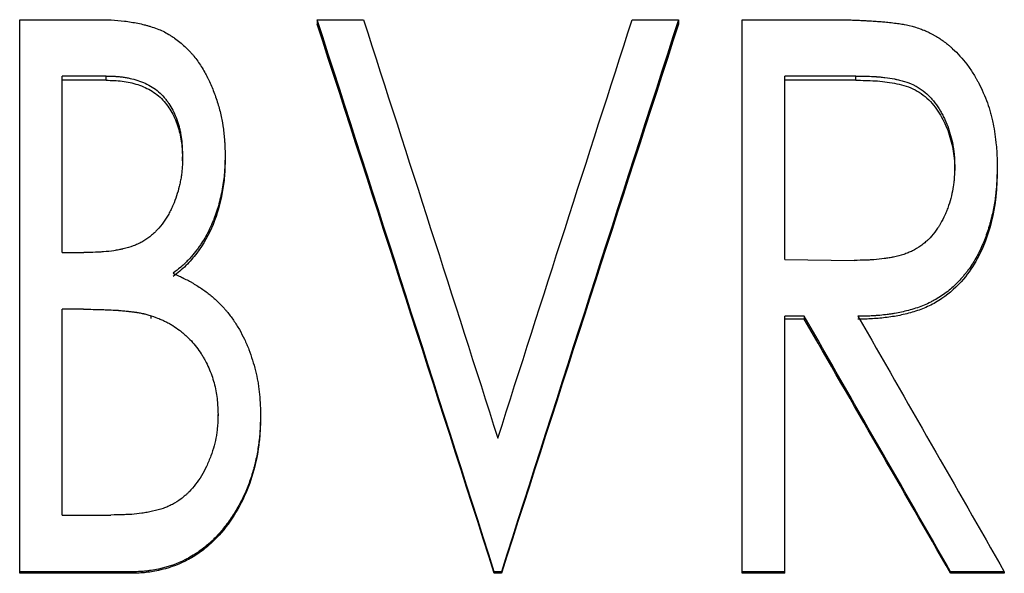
# Model space of a CAD drawing. Header units: millimetres. Extents: x -172 to 275, y -110 to 173.
# Tile 6 of 18: x -36 to -20, y 4 to 13. Entities that reach past the tile are written whole.
import ezdxf

# ---------------------------------------------------------------- set-up
doc = ezdxf.new("R2010")
doc.units = ezdxf.units.MM

msp = doc.modelspace()

# ---------------------------------------------------------------- linework, layer by layer
at = {"color": 7, "linetype": 'Continuous', "lineweight": 25}
for p, q in [((-36, 13.026), (-34.727, 13.026)), ((-36, 3.999), (-36, 13.026)), ((-31.154, 13.026), (-30.4, 13.026)), ((-31.154, 13.026), (-31.154, 12.952)), ((-26.023, 13.026), (-25.269, 13.026)), ((-25.269, 13.026), (-25.269, 12.952)), ((-24.231, 13.026), (-22.907, 13.026)), ((-24.231, 3.999), (-24.231, 13.026)), ((-34.59, 12.107), (-35.308, 12.107)), ((-35.308, 9.228), (-35.308, 12.107)), ((-34.59, 12.038), (-35.308, 12.038)), ((-34.59, 12.038), (-34.59, 12.107)), ((-22.381, 12.107), (-23.538, 12.107)), ((-23.538, 9.113), (-23.538, 12.107)), ((-22.381, 12.038), (-23.538, 12.038)), ((-22.381, 12.038), (-22.381, 12.107)), ((-33.346, 10.726), (-33.346, 10.788)), ((-32.654, 10.804), (-32.654, 10.742)), ((-20.769, 10.569), (-20.769, 10.63)), ((-20.077, 10.628), (-20.077, 10.567)), ((-35.308, 9.228), (-34.954, 9.228)), ((-23.538, 9.113), (-22.408, 9.1)), ((-34.958, 8.304), (-35.308, 8.304)), ((-35.308, 4.949), (-35.308, 8.304)), ((-33.856, 8.151), (-33.856, 8.198)), ((-23.219, 8.189), (-23.538, 8.189)), ((-23.538, 3.999), (-23.538, 8.189)), ((-23.219, 8.189), (-23.219, 8.142)), ((-23.219, 8.142), (-23.538, 8.142)), ((-32.769, 6.548), (-32.769, 6.586)), ((-32.077, 6.586), (-32.077, 6.548)), ((-35.308, 4.949), (-34.516, 4.949)), ((-34.201, 4.022), (-36, 4.022)), ((-34.201, 4.022), (-34.201, 3.999)), ((-28.154, 4.022), (-28.269, 4.022)), ((-28.269, 4.022), (-28.269, 3.999)), ((-28.154, 4.022), (-28.154, 3.999)), ((-23.538, 4.022), (-24.231, 4.022)), ((-19.962, 4.022), (-20.836, 4.022)), ((-20.836, 4.022), (-20.836, 3.999)), ((-19.962, 4.022), (-19.962, 3.999)), ((-34.201, 3.999), (-36, 3.999)), ((-28.154, 3.999), (-28.269, 3.999)), ((-23.538, 3.999), (-24.231, 3.999)), ((-19.962, 3.999), (-20.836, 3.999))]:
    msp.add_line(p, q, dxfattribs=at)
for points, knots in [([(-34.727, 13.026), (-34.679, 13.026), (-34.638, 13.025), (-34.583, 13.024), (-34.566, 13.023), (-34.544, 13.023), (-34.536, 13.022), (-34.526, 13.022), (-34.523, 13.022), (-34.518, 13.021), (-34.516, 13.021), (-34.513, 13.021), (-34.512, 13.021), (-34.441, 13.017), (-34.368, 13.011), (-34.218, 12.994), (-34.146, 12.982), (-34.039, 12.96), (-34.004, 12.952), (-33.953, 12.939), (-33.935, 12.934), (-33.91, 12.927), (-33.901, 12.925), (-33.884, 12.92), (-33.877, 12.917), (-33.83, 12.903), (-33.794, 12.891), (-33.726, 12.865), (-33.696, 12.851), (-33.634, 12.822), (-33.603, 12.805), (-33.557, 12.777), (-33.541, 12.768), (-33.518, 12.752), (-33.51, 12.747), (-33.494, 12.737), (-33.486, 12.731), (-33.421, 12.685), (-33.365, 12.639), (-33.283, 12.563), (-33.257, 12.538), (-33.22, 12.498), (-33.208, 12.485), (-33.184, 12.458), (-33.172, 12.443), (-33.12, 12.379), (-33.08, 12.323), (-33.023, 12.232), (-33.004, 12.2), (-32.976, 12.15), (-32.967, 12.133), (-32.954, 12.108), (-32.949, 12.099), (-32.943, 12.086), (-32.941, 12.082), (-32.936, 12.073), (-32.934, 12.068), (-32.901, 12.001), (-32.872, 11.937), (-32.833, 11.836), (-32.82, 11.802), (-32.796, 11.732), (-32.784, 11.696), (-32.752, 11.59), (-32.734, 11.52), (-32.711, 11.414), (-32.704, 11.378), (-32.695, 11.325), (-32.692, 11.308), (-32.686, 11.272), (-32.683, 11.254), (-32.677, 11.203), (-32.673, 11.168), (-32.668, 11.114), (-32.666, 11.096), (-32.664, 11.068), (-32.664, 11.059), (-32.663, 11.045), (-32.662, 11.04), (-32.662, 11.033), (-32.662, 11.03), (-32.662, 11.026), (-32.661, 11.023), (-32.659, 10.973), (-32.656, 10.901), (-32.654, 10.804)], [0, 0, 0, 0, 0.03125, 0.03125, 0.046875, 0.046875, 0.054688, 0.054688, 0.058594, 0.058594, 0.060547, 0.060547, 0.0625, 0.0625, 0.125, 0.125, 0.1875, 0.1875, 0.21875, 0.21875, 0.234375, 0.234375, 0.242188, 0.242188, 0.25, 0.25, 0.28125, 0.28125, 0.3125, 0.3125, 0.34375, 0.34375, 0.359375, 0.359375, 0.367188, 0.367188, 0.375, 0.375, 0.4375, 0.4375, 0.46875, 0.46875, 0.484375, 0.484375, 0.5, 0.5, 0.5625, 0.5625, 0.59375, 0.59375, 0.609375, 0.609375, 0.617188, 0.617188, 0.621094, 0.621094, 0.625, 0.625, 0.6875, 0.6875, 0.71875, 0.71875, 0.75, 0.75, 0.8125, 0.8125, 0.84375, 0.84375, 0.859375, 0.859375, 0.875, 0.875, 0.90625, 0.90625, 0.921875, 0.921875, 0.929688, 0.929688, 0.933594, 0.933594, 0.935547, 0.935547, 0.9375, 0.9375, 1, 1, 1, 1]), ([(-22.907, 13.026), (-22.821, 13.026), (-22.746, 13.025), (-22.652, 13.024), (-22.623, 13.024), (-22.585, 13.024), (-22.573, 13.023), (-22.556, 13.023), (-22.551, 13.023), (-22.543, 13.023), (-22.541, 13.023), (-22.537, 13.023), (-22.536, 13.023), (-22.533, 13.023), (-22.533, 13.023), (-22.497, 13.022), (-22.465, 13.021), (-22.427, 13.02), (-22.42, 13.02), (-22.409, 13.019), (-22.405, 13.019), (-22.4, 13.019), (-22.398, 13.019), (-22.386, 13.018), (-22.374, 13.018), (-22.337, 13.016), (-22.307, 13.015), (-22.255, 13.012), (-22.237, 13.011), (-22.207, 13.01), (-22.197, 13.009), (-22.181, 13.008), (-22.176, 13.008), (-22.165, 13.007), (-22.159, 13.007), (-22.114, 13.005), (-22.079, 13.003), (-22.032, 12.999), (-22.017, 12.998), (-21.99, 12.996), (-21.978, 12.995), (-21.942, 12.992), (-21.914, 12.99), (-21.852, 12.983), (-21.816, 12.979), (-21.741, 12.97), (-21.707, 12.966), (-21.645, 12.957), (-21.616, 12.952), (-21.545, 12.939), (-21.484, 12.925), (-21.409, 12.904)], [0, 0, 0, 0, 0.125, 0.125, 0.1875, 0.1875, 0.21875, 0.21875, 0.234375, 0.234375, 0.242188, 0.242188, 0.246094, 0.246094, 0.25, 0.25, 0.3125, 0.3125, 0.328125, 0.328125, 0.335938, 0.335938, 0.34375, 0.34375, 0.375, 0.375, 0.4375, 0.4375, 0.46875, 0.46875, 0.484375, 0.484375, 0.492188, 0.492188, 0.5, 0.5, 0.5625, 0.5625, 0.59375, 0.59375, 0.625, 0.625, 0.6875, 0.6875, 0.75, 0.75, 0.8125, 0.8125, 0.875, 0.875, 1, 1, 1, 1]), ([(-21.409, 12.904), (-21.372, 12.892), (-21.34, 12.881), (-21.299, 12.865), (-21.286, 12.86), (-21.269, 12.854), (-21.263, 12.851), (-21.256, 12.848), (-21.253, 12.847), (-21.248, 12.845), (-21.246, 12.844), (-21.219, 12.832), (-21.194, 12.82), (-21.155, 12.8), (-21.141, 12.793), (-21.121, 12.782), (-21.114, 12.778), (-21.1, 12.77), (-21.092, 12.766), (-21.036, 12.734), (-20.987, 12.702), (-20.916, 12.649), (-20.893, 12.631), (-20.859, 12.603), (-20.847, 12.593), (-20.83, 12.578), (-20.825, 12.573), (-20.814, 12.563), (-20.808, 12.558), (-20.72, 12.478), (-20.644, 12.393), (-20.538, 12.253), (-20.504, 12.204), (-20.456, 12.127), (-20.44, 12.101), (-20.416, 12.061), (-20.409, 12.048), (-20.397, 12.027), (-20.394, 12.02), (-20.386, 12.007), (-20.382, 11.999), (-20.353, 11.944), (-20.328, 11.891), (-20.279, 11.778), (-20.256, 11.722), (-20.218, 11.614), (-20.201, 11.561), (-20.178, 11.476), (-20.17, 11.448), (-20.16, 11.404), (-20.157, 11.389), (-20.15, 11.36), (-20.147, 11.344), (-20.122, 11.217), (-20.104, 11.1), (-20.09, 10.951), (-20.087, 10.921), (-20.084, 10.877), (-20.083, 10.862), (-20.082, 10.841), (-20.082, 10.833), (-20.081, 10.822), (-20.081, 10.819), (-20.081, 10.813), (-20.081, 10.812), (-20.081, 10.808), (-20.081, 10.806), (-20.079, 10.765), (-20.078, 10.706), (-20.077, 10.628)], [0, 0, 0, 0, 0.03125, 0.03125, 0.046875, 0.046875, 0.054688, 0.054688, 0.058594, 0.058594, 0.0625, 0.0625, 0.09375, 0.09375, 0.109375, 0.109375, 0.117188, 0.117188, 0.125, 0.125, 0.1875, 0.1875, 0.21875, 0.21875, 0.234375, 0.234375, 0.242188, 0.242188, 0.25, 0.25, 0.375, 0.375, 0.4375, 0.4375, 0.46875, 0.46875, 0.484375, 0.484375, 0.492188, 0.492188, 0.5, 0.5, 0.5625, 0.5625, 0.625, 0.625, 0.6875, 0.6875, 0.71875, 0.71875, 0.734375, 0.734375, 0.75, 0.75, 0.875, 0.875, 0.90625, 0.90625, 0.921875, 0.921875, 0.929688, 0.929688, 0.933594, 0.933594, 0.935547, 0.935547, 0.9375, 0.9375, 1, 1, 1, 1]), ([(-34.59, 12.107), (-34.532, 12.106), (-34.489, 12.105), (-34.458, 12.103), (-34.454, 12.103), (-34.449, 12.103), (-34.446, 12.103), (-34.437, 12.102), (-34.432, 12.102), (-34.415, 12.101), (-34.404, 12.1), (-34.372, 12.097), (-34.351, 12.095), (-34.321, 12.091), (-34.309, 12.089), (-34.288, 12.086), (-34.277, 12.084), (-34.246, 12.079), (-34.224, 12.074), (-34.161, 12.06), (-34.119, 12.049), (-33.994, 12.009), (-33.916, 11.973), (-33.768, 11.881), (-33.703, 11.825), (-33.639, 11.75), (-33.633, 11.742), (-33.62, 11.726), (-33.614, 11.718), (-33.595, 11.693), (-33.583, 11.676), (-33.548, 11.624), (-33.526, 11.588), (-33.467, 11.473), (-33.434, 11.391), (-33.406, 11.29), (-33.403, 11.281), (-33.398, 11.26), (-33.395, 11.25), (-33.388, 11.219), (-33.384, 11.198), (-33.371, 11.134), (-33.365, 11.091), (-33.36, 11.044), (-33.36, 11.043), (-33.36, 11.04), (-33.36, 11.038), (-33.359, 11.032), (-33.359, 11.028), (-33.358, 11.016), (-33.357, 11.007), (-33.355, 10.981), (-33.354, 10.961), (-33.35, 10.896), (-33.348, 10.846), (-33.346, 10.788)], [0, 0, 0, 0, 0.0625, 0.0625, 0.066406, 0.066406, 0.070312, 0.070312, 0.078125, 0.078125, 0.09375, 0.09375, 0.125, 0.125, 0.140625, 0.140625, 0.15625, 0.15625, 0.1875, 0.1875, 0.25, 0.25, 0.375, 0.375, 0.5, 0.5, 0.515625, 0.515625, 0.53125, 0.53125, 0.5625, 0.5625, 0.625, 0.625, 0.75, 0.75, 0.765625, 0.765625, 0.78125, 0.78125, 0.8125, 0.8125, 0.875, 0.875, 0.878906, 0.878906, 0.882812, 0.882812, 0.890625, 0.890625, 0.90625, 0.90625, 0.9375, 0.9375, 1, 1, 1, 1]), ([(-34.59, 12.038), (-34.547, 12.037), (-34.46, 12.036), (-34.287, 12.021), (-34.075, 11.976), (-33.875, 11.887), (-33.735, 11.785), (-33.616, 11.664), (-33.496, 11.483), (-33.402, 11.241), (-33.354, 10.984), (-33.349, 10.812), (-33.346, 10.726)], [0, 0, 0, 0, 0.062577, 0.125139, 0.250143, 0.37498, 0.437202, 0.499991, 0.621194, 0.749867, 0.874872, 1, 1, 1, 1]), ([(-22.381, 12.107), (-22.24, 12.106), (-22.135, 12.103), (-22.064, 12.098), (-22.062, 12.098), (-22.058, 12.098), (-22.057, 12.098), (-22.051, 12.097), (-22.048, 12.097), (-22.038, 12.096), (-22.031, 12.096), (-22.011, 12.094), (-21.998, 12.093), (-21.958, 12.089), (-21.932, 12.086), (-21.853, 12.076), (-21.802, 12.068), (-21.745, 12.058), (-21.737, 12.056), (-21.722, 12.053), (-21.715, 12.052), (-21.694, 12.047), (-21.68, 12.044), (-21.639, 12.034), (-21.613, 12.027), (-21.537, 12.004), (-21.491, 11.987), (-21.444, 11.965), (-21.438, 11.962), (-21.426, 11.956), (-21.421, 11.953), (-21.403, 11.944), (-21.392, 11.938), (-21.359, 11.918), (-21.337, 11.904), (-21.272, 11.859), (-21.232, 11.825), (-21.183, 11.776), (-21.175, 11.768), (-21.157, 11.749), (-21.149, 11.74), (-21.123, 11.711), (-21.107, 11.691), (-21.059, 11.628), (-21.03, 11.583), (-20.995, 11.524), (-20.989, 11.513), (-20.977, 11.49), (-20.97, 11.479), (-20.952, 11.444), (-20.941, 11.421), (-20.908, 11.349), (-20.888, 11.3), (-20.862, 11.224), (-20.854, 11.2), (-20.839, 11.15), (-20.832, 11.125), (-20.813, 11.049), (-20.802, 10.997), (-20.789, 10.918), (-20.785, 10.893), (-20.779, 10.84), (-20.777, 10.814), (-20.775, 10.786), (-20.775, 10.785), (-20.775, 10.783), (-20.775, 10.782), (-20.775, 10.778), (-20.775, 10.776), (-20.774, 10.768), (-20.774, 10.763), (-20.773, 10.747), (-20.773, 10.735), (-20.771, 10.695), (-20.77, 10.665), (-20.769, 10.63)], [0, 0, 0, 0, 0.125, 0.125, 0.126953, 0.126953, 0.128906, 0.128906, 0.132812, 0.132812, 0.140625, 0.140625, 0.15625, 0.15625, 0.1875, 0.1875, 0.25, 0.25, 0.257812, 0.257812, 0.265625, 0.265625, 0.28125, 0.28125, 0.3125, 0.3125, 0.375, 0.375, 0.382812, 0.382812, 0.390625, 0.390625, 0.40625, 0.40625, 0.4375, 0.4375, 0.5, 0.5, 0.515625, 0.515625, 0.53125, 0.53125, 0.5625, 0.5625, 0.625, 0.625, 0.640625, 0.640625, 0.65625, 0.65625, 0.6875, 0.6875, 0.75, 0.75, 0.78125, 0.78125, 0.8125, 0.8125, 0.875, 0.875, 0.90625, 0.90625, 0.9375, 0.9375, 0.939453, 0.939453, 0.941406, 0.941406, 0.945312, 0.945312, 0.953125, 0.953125, 0.96875, 0.96875, 1, 1, 1, 1]), ([(-22.381, 12.038), (-22.276, 12.037), (-22.065, 12.035), (-21.751, 11.997), (-21.442, 11.917), (-21.181, 11.73), (-20.992, 11.475), (-20.862, 11.188), (-20.797, 10.934), (-20.773, 10.726), (-20.77, 10.621), (-20.769, 10.569)], [0, 0, 0, 0, 0.125204, 0.250357, 0.375237, 0.499828, 0.624689, 0.749738, 0.874808, 0.937393, 1, 1, 1, 1]), ([(-33.346, 10.788), (-33.348, 10.716), (-33.35, 10.663), (-33.352, 10.626), (-33.352, 10.624), (-33.352, 10.62), (-33.352, 10.619), (-33.353, 10.614), (-33.353, 10.61), (-33.354, 10.6), (-33.354, 10.593), (-33.356, 10.573), (-33.357, 10.56), (-33.362, 10.52), (-33.365, 10.493), (-33.373, 10.441), (-33.378, 10.413), (-33.389, 10.36), (-33.395, 10.333), (-33.413, 10.255), (-33.428, 10.204), (-33.46, 10.104), (-33.48, 10.054), (-33.512, 9.98), (-33.523, 9.955), (-33.547, 9.907), (-33.56, 9.881), (-33.586, 9.833), (-33.6, 9.81), (-33.628, 9.765), (-33.642, 9.745), (-33.689, 9.68), (-33.723, 9.639), (-33.77, 9.589), (-33.78, 9.578), (-33.8, 9.558), (-33.81, 9.548), (-33.84, 9.52), (-33.861, 9.503), (-33.924, 9.453), (-33.967, 9.424), (-34.023, 9.393), (-34.034, 9.388), (-34.056, 9.377), (-34.067, 9.372), (-34.102, 9.356), (-34.126, 9.346), (-34.202, 9.318), (-34.256, 9.302), (-34.317, 9.287), (-34.32, 9.287), (-34.326, 9.285), (-34.329, 9.285), (-34.338, 9.283), (-34.344, 9.281), (-34.362, 9.277), (-34.375, 9.275), (-34.413, 9.268), (-34.439, 9.263), (-34.518, 9.251), (-34.574, 9.245), (-34.634, 9.24), (-34.634, 9.24), (-34.637, 9.24), (-34.638, 9.24), (-34.641, 9.24), (-34.644, 9.239), (-34.651, 9.239), (-34.656, 9.239), (-34.671, 9.238), (-34.681, 9.237), (-34.715, 9.235), (-34.74, 9.234), (-34.82, 9.231), (-34.883, 9.229), (-34.954, 9.228)], [0, 0, 0, 0, 0.0625, 0.0625, 0.064453, 0.064453, 0.066406, 0.066406, 0.070312, 0.070312, 0.078125, 0.078125, 0.09375, 0.09375, 0.125, 0.125, 0.15625, 0.15625, 0.1875, 0.1875, 0.25, 0.25, 0.3125, 0.3125, 0.34375, 0.34375, 0.375, 0.375, 0.40625, 0.40625, 0.4375, 0.4375, 0.5, 0.5, 0.515625, 0.515625, 0.53125, 0.53125, 0.5625, 0.5625, 0.625, 0.625, 0.640625, 0.640625, 0.65625, 0.65625, 0.6875, 0.6875, 0.75, 0.75, 0.753906, 0.753906, 0.757812, 0.757812, 0.765625, 0.765625, 0.78125, 0.78125, 0.8125, 0.8125, 0.875, 0.875, 0.876953, 0.876953, 0.878906, 0.878906, 0.882812, 0.882812, 0.890625, 0.890625, 0.90625, 0.90625, 0.9375, 0.9375, 1, 1, 1, 1]), ([(-32.654, 10.804), (-32.655, 10.744), (-32.657, 10.691), (-32.659, 10.624), (-32.66, 10.603), (-32.662, 10.575), (-32.662, 10.566), (-32.663, 10.553), (-32.663, 10.549), (-32.664, 10.543), (-32.664, 10.541), (-32.664, 10.537), (-32.664, 10.536), (-32.671, 10.449), (-32.683, 10.36), (-32.718, 10.17), (-32.739, 10.08), (-32.776, 9.949), (-32.789, 9.907), (-32.811, 9.845), (-32.818, 9.825), (-32.829, 9.794), (-32.833, 9.784), (-32.839, 9.769), (-32.841, 9.764), (-32.845, 9.754), (-32.847, 9.75), (-32.885, 9.657), (-32.925, 9.574), (-32.991, 9.456), (-33.014, 9.418), (-33.05, 9.362), (-33.063, 9.344), (-33.082, 9.317), (-33.088, 9.308), (-33.101, 9.29), (-33.107, 9.282), (-33.143, 9.235), (-33.172, 9.199), (-33.217, 9.148), (-33.232, 9.131), (-33.254, 9.107), (-33.262, 9.099), (-33.277, 9.084), (-33.285, 9.075), (-33.307, 9.054), (-33.323, 9.04), (-33.348, 9.017), (-33.356, 9.009), (-33.37, 8.997), (-33.374, 8.993), (-33.381, 8.987), (-33.384, 8.985), (-33.387, 8.982), (-33.388, 8.981), (-33.391, 8.979), (-33.392, 8.978), (-33.416, 8.958), (-33.451, 8.929), (-33.498, 8.891)], [0, 0, 0, 0, 0.0625, 0.0625, 0.09375, 0.09375, 0.109375, 0.109375, 0.117188, 0.117188, 0.121094, 0.121094, 0.125, 0.125, 0.25, 0.25, 0.375, 0.375, 0.4375, 0.4375, 0.46875, 0.46875, 0.484375, 0.484375, 0.492188, 0.492188, 0.5, 0.5, 0.625, 0.625, 0.6875, 0.6875, 0.71875, 0.71875, 0.734375, 0.734375, 0.75, 0.75, 0.8125, 0.8125, 0.84375, 0.84375, 0.859375, 0.859375, 0.875, 0.875, 0.90625, 0.90625, 0.921875, 0.921875, 0.929688, 0.929688, 0.933594, 0.933594, 0.935547, 0.935547, 0.9375, 0.9375, 1, 1, 1, 1]), ([(-32.654, 10.742), (-32.656, 10.653), (-32.659, 10.473), (-32.709, 10.117), (-32.829, 9.681), (-33.05, 9.284), (-33.258, 9.045), (-33.392, 8.925), (-33.463, 8.868), (-33.498, 8.84)], [0, 0, 0, 0, 0.125156, 0.25027, 0.500166, 0.749781, 0.87484, 0.937415, 1, 1, 1, 1]), ([(-20.769, 10.63), (-20.771, 10.558), (-20.773, 10.504), (-20.776, 10.467), (-20.776, 10.465), (-20.776, 10.461), (-20.776, 10.46), (-20.776, 10.454), (-20.777, 10.451), (-20.777, 10.44), (-20.778, 10.433), (-20.78, 10.413), (-20.781, 10.399), (-20.785, 10.359), (-20.788, 10.333), (-20.8, 10.257), (-20.81, 10.204), (-20.836, 10.099), (-20.851, 10.047), (-20.878, 9.968), (-20.888, 9.941), (-20.908, 9.89), (-20.918, 9.865), (-20.952, 9.791), (-20.976, 9.745), (-21.005, 9.695), (-21.009, 9.688), (-21.017, 9.675), (-21.021, 9.669), (-21.032, 9.651), (-21.04, 9.639), (-21.063, 9.603), (-21.079, 9.581), (-21.128, 9.517), (-21.162, 9.478), (-21.201, 9.44), (-21.207, 9.435), (-21.217, 9.425), (-21.222, 9.42), (-21.238, 9.407), (-21.248, 9.398), (-21.279, 9.371), (-21.301, 9.355), (-21.366, 9.308), (-21.412, 9.28), (-21.471, 9.251), (-21.481, 9.246), (-21.504, 9.236), (-21.515, 9.231), (-21.551, 9.216), (-21.575, 9.207), (-21.652, 9.182), (-21.707, 9.167), (-21.769, 9.154), (-21.771, 9.154), (-21.777, 9.153), (-21.78, 9.152), (-21.789, 9.15), (-21.795, 9.149), (-21.814, 9.145), (-21.827, 9.143), (-21.865, 9.137), (-21.891, 9.133), (-21.971, 9.122), (-22.027, 9.116), (-22.087, 9.112), (-22.087, 9.112), (-22.09, 9.112), (-22.091, 9.111), (-22.094, 9.111), (-22.097, 9.111), (-22.104, 9.111), (-22.109, 9.11), (-22.124, 9.109), (-22.134, 9.109), (-22.168, 9.107), (-22.193, 9.106), (-22.274, 9.103), (-22.336, 9.101), (-22.408, 9.1)], [0, 0, 0, 0, 0.0625, 0.0625, 0.064453, 0.064453, 0.066406, 0.066406, 0.070312, 0.070312, 0.078125, 0.078125, 0.09375, 0.09375, 0.125, 0.125, 0.1875, 0.1875, 0.25, 0.25, 0.28125, 0.28125, 0.3125, 0.3125, 0.375, 0.375, 0.382812, 0.382812, 0.390625, 0.390625, 0.40625, 0.40625, 0.4375, 0.4375, 0.5, 0.5, 0.507812, 0.507812, 0.515625, 0.515625, 0.53125, 0.53125, 0.5625, 0.5625, 0.625, 0.625, 0.640625, 0.640625, 0.65625, 0.65625, 0.6875, 0.6875, 0.75, 0.75, 0.753906, 0.753906, 0.757812, 0.757812, 0.765625, 0.765625, 0.78125, 0.78125, 0.8125, 0.8125, 0.875, 0.875, 0.876953, 0.876953, 0.878906, 0.878906, 0.882812, 0.882812, 0.890625, 0.890625, 0.90625, 0.90625, 0.9375, 0.9375, 1, 1, 1, 1]), ([(-20.077, 10.628), (-20.078, 10.575), (-20.08, 10.529), (-20.082, 10.469), (-20.082, 10.451), (-20.083, 10.427), (-20.084, 10.419), (-20.084, 10.408), (-20.084, 10.404), (-20.085, 10.399), (-20.085, 10.397), (-20.085, 10.394), (-20.085, 10.393), (-20.087, 10.348), (-20.09, 10.308), (-20.095, 10.248), (-20.097, 10.229), (-20.1, 10.2), (-20.101, 10.191), (-20.103, 10.172), (-20.104, 10.163), (-20.115, 10.074), (-20.128, 9.995), (-20.151, 9.879), (-20.16, 9.84), (-20.174, 9.783), (-20.179, 9.764), (-20.189, 9.726), (-20.194, 9.707), (-20.222, 9.61), (-20.247, 9.534), (-20.289, 9.423), (-20.304, 9.387), (-20.335, 9.316), (-20.353, 9.277), (-20.406, 9.169), (-20.443, 9.104), (-20.508, 9.004), (-20.53, 8.971), (-20.566, 8.924), (-20.578, 8.908), (-20.602, 8.877), (-20.615, 8.862), (-20.681, 8.783), (-20.736, 8.725), (-20.853, 8.619), (-20.913, 8.572), (-21.011, 8.505), (-21.044, 8.484), (-21.096, 8.455), (-21.114, 8.445), (-21.15, 8.426), (-21.169, 8.416), (-21.224, 8.389), (-21.258, 8.374), (-21.327, 8.347), (-21.365, 8.333), (-21.488, 8.294), (-21.564, 8.274), (-21.672, 8.25), (-21.709, 8.243), (-21.768, 8.233), (-21.788, 8.23), (-21.818, 8.225), (-21.828, 8.224), (-21.849, 8.221), (-21.86, 8.22), (-21.909, 8.213), (-21.949, 8.209), (-22.008, 8.203), (-22.028, 8.202), (-22.057, 8.199), (-22.067, 8.199), (-22.082, 8.198), (-22.087, 8.197), (-22.095, 8.197), (-22.097, 8.197), (-22.102, 8.196), (-22.105, 8.196), (-22.161, 8.193), (-22.24, 8.19), (-22.345, 8.189)], [0, 0, 0, 0, 0.03125, 0.03125, 0.046875, 0.046875, 0.054688, 0.054688, 0.058594, 0.058594, 0.060547, 0.060547, 0.0625, 0.0625, 0.09375, 0.09375, 0.109375, 0.109375, 0.117188, 0.117188, 0.125, 0.125, 0.1875, 0.1875, 0.21875, 0.21875, 0.234375, 0.234375, 0.25, 0.25, 0.3125, 0.3125, 0.34375, 0.34375, 0.375, 0.375, 0.4375, 0.4375, 0.46875, 0.46875, 0.484375, 0.484375, 0.5, 0.5, 0.5625, 0.5625, 0.625, 0.625, 0.65625, 0.65625, 0.671875, 0.671875, 0.6875, 0.6875, 0.71875, 0.71875, 0.75, 0.75, 0.8125, 0.8125, 0.84375, 0.84375, 0.859375, 0.859375, 0.867188, 0.867188, 0.875, 0.875, 0.90625, 0.90625, 0.921875, 0.921875, 0.929688, 0.929688, 0.933594, 0.933594, 0.935547, 0.935547, 0.9375, 0.9375, 1, 1, 1, 1]), ([(-20.077, 10.567), (-20.079, 10.488), (-20.083, 10.331), (-20.108, 10.017), (-20.192, 9.607), (-20.364, 9.162), (-20.629, 8.767), (-20.907, 8.511), (-21.148, 8.376), (-21.293, 8.31), (-21.443, 8.259), (-21.635, 8.207), (-21.87, 8.169), (-22.107, 8.146), (-22.266, 8.143), (-22.345, 8.142)], [0, 0, 0, 0, 0.062569, 0.1251262, 0.2501404, 0.3936524, 0.4999637, 0.6243458, 0.6878207, 0.7180029, 0.7497731, 0.8123239, 0.8748759, 0.937434, 1, 1, 1, 1]), ([(-33.498, 8.891), (-33.461, 8.874), (-33.43, 8.859), (-33.389, 8.84), (-33.376, 8.834), (-33.36, 8.826), (-33.354, 8.823), (-33.347, 8.819), (-33.344, 8.818), (-33.341, 8.816), (-33.339, 8.816), (-33.337, 8.815), (-33.337, 8.814), (-33.306, 8.799), (-33.279, 8.785), (-33.239, 8.764), (-33.226, 8.757), (-33.207, 8.746), (-33.201, 8.742), (-33.188, 8.735), (-33.183, 8.732), (-33.121, 8.696), (-33.069, 8.663), (-32.97, 8.594), (-32.924, 8.56), (-32.835, 8.488), (-32.792, 8.448), (-32.728, 8.384), (-32.707, 8.362), (-32.676, 8.328), (-32.666, 8.316), (-32.646, 8.293), (-32.635, 8.28), (-32.588, 8.222), (-32.552, 8.175), (-32.501, 8.1), (-32.484, 8.075), (-32.452, 8.024), (-32.436, 7.997), (-32.392, 7.922), (-32.365, 7.869), (-32.326, 7.788), (-32.314, 7.76), (-32.29, 7.704), (-32.278, 7.674), (-32.224, 7.534), (-32.188, 7.42), (-32.144, 7.244), (-32.132, 7.185), (-32.116, 7.096), (-32.112, 7.066), (-32.106, 7.021), (-32.104, 7.006), (-32.1, 6.977), (-32.098, 6.961), (-32.094, 6.919), (-32.091, 6.89), (-32.088, 6.845), (-32.087, 6.829), (-32.085, 6.806), (-32.085, 6.798), (-32.084, 6.787), (-32.084, 6.783), (-32.084, 6.777), (-32.084, 6.775), (-32.083, 6.771), (-32.083, 6.768), (-32.081, 6.727), (-32.079, 6.666), (-32.077, 6.586)], [0, 0, 0, 0, 0.03125, 0.03125, 0.046875, 0.046875, 0.054688, 0.054688, 0.058594, 0.058594, 0.060547, 0.060547, 0.0625, 0.0625, 0.09375, 0.09375, 0.109375, 0.109375, 0.117188, 0.117188, 0.125, 0.125, 0.1875, 0.1875, 0.25, 0.25, 0.3125, 0.3125, 0.34375, 0.34375, 0.359375, 0.359375, 0.375, 0.375, 0.4375, 0.4375, 0.46875, 0.46875, 0.5, 0.5, 0.5625, 0.5625, 0.59375, 0.59375, 0.625, 0.625, 0.75, 0.75, 0.8125, 0.8125, 0.84375, 0.84375, 0.859375, 0.859375, 0.875, 0.875, 0.90625, 0.90625, 0.921875, 0.921875, 0.929688, 0.929688, 0.933594, 0.933594, 0.935547, 0.935547, 0.9375, 0.9375, 1, 1, 1, 1]), ([(-34.958, 8.304), (-34.847, 8.304), (-34.754, 8.302), (-34.679, 8.3), (-34.676, 8.3), (-34.672, 8.3), (-34.67, 8.3), (-34.664, 8.299), (-34.659, 8.299), (-34.647, 8.299), (-34.639, 8.299), (-34.616, 8.298), (-34.601, 8.297), (-34.558, 8.296), (-34.532, 8.295), (-34.463, 8.291), (-34.427, 8.289), (-34.4, 8.287), (-34.395, 8.287), (-34.386, 8.286), (-34.382, 8.286), (-34.367, 8.284), (-34.357, 8.283), (-34.322, 8.28), (-34.295, 8.278), (-34.257, 8.274), (-34.251, 8.273), (-34.238, 8.272), (-34.231, 8.271), (-34.212, 8.269), (-34.2, 8.268), (-34.166, 8.264), (-34.145, 8.261), (-34.125, 8.258), (-34.121, 8.257), (-34.115, 8.256), (-34.112, 8.256), (-34.102, 8.255), (-34.096, 8.254), (-34.078, 8.251), (-34.067, 8.249), (-34.033, 8.243), (-34.011, 8.239), (-33.985, 8.233), (-33.981, 8.232), (-33.972, 8.23), (-33.967, 8.229), (-33.952, 8.225), (-33.942, 8.222), (-33.908, 8.213), (-33.884, 8.206), (-33.856, 8.198)], [0, 0, 0, 0, 0.25, 0.25, 0.253906, 0.253906, 0.257812, 0.257812, 0.265625, 0.265625, 0.28125, 0.28125, 0.3125, 0.3125, 0.375, 0.375, 0.5, 0.5, 0.515625, 0.515625, 0.53125, 0.53125, 0.5625, 0.5625, 0.625, 0.625, 0.640625, 0.640625, 0.65625, 0.65625, 0.6875, 0.6875, 0.75, 0.75, 0.757812, 0.757812, 0.765625, 0.765625, 0.78125, 0.78125, 0.8125, 0.8125, 0.875, 0.875, 0.890625, 0.890625, 0.90625, 0.90625, 0.9375, 0.9375, 1, 1, 1, 1]), ([(-33.856, 8.198), (-33.802, 8.178), (-33.761, 8.163), (-33.734, 8.152), (-33.732, 8.151), (-33.729, 8.15), (-33.727, 8.149), (-33.723, 8.147), (-33.721, 8.146), (-33.712, 8.143), (-33.707, 8.141), (-33.691, 8.134), (-33.681, 8.13), (-33.651, 8.117), (-33.632, 8.108), (-33.607, 8.095), (-33.596, 8.09), (-33.578, 8.08), (-33.568, 8.075), (-33.54, 8.06), (-33.522, 8.049), (-33.467, 8.014), (-33.43, 7.989), (-33.377, 7.948), (-33.361, 7.935), (-33.328, 7.907), (-33.311, 7.893), (-33.264, 7.849), (-33.233, 7.819), (-33.146, 7.723), (-33.092, 7.654), (-33.032, 7.56), (-33.022, 7.542), (-33, 7.505), (-32.989, 7.486), (-32.958, 7.429), (-32.939, 7.389), (-32.885, 7.268), (-32.856, 7.186), (-32.811, 7.02), (-32.794, 6.934), (-32.785, 6.844), (-32.784, 6.843), (-32.784, 6.84), (-32.784, 6.838), (-32.783, 6.832), (-32.783, 6.828), (-32.782, 6.816), (-32.781, 6.807), (-32.779, 6.78), (-32.778, 6.76), (-32.774, 6.695), (-32.771, 6.644), (-32.769, 6.586)], [0, 0, 0, 0, 0.0625, 0.0625, 0.064453, 0.064453, 0.066406, 0.066406, 0.070312, 0.070312, 0.078125, 0.078125, 0.09375, 0.09375, 0.125, 0.125, 0.140625, 0.140625, 0.15625, 0.15625, 0.1875, 0.1875, 0.25, 0.25, 0.28125, 0.28125, 0.3125, 0.3125, 0.375, 0.375, 0.5, 0.5, 0.53125, 0.53125, 0.5625, 0.5625, 0.625, 0.625, 0.75, 0.75, 0.875, 0.875, 0.878906, 0.878906, 0.882812, 0.882812, 0.890625, 0.890625, 0.90625, 0.90625, 0.9375, 0.9375, 1, 1, 1, 1]), ([(-32.769, 6.586), (-32.772, 6.51), (-32.774, 6.453), (-32.777, 6.413), (-32.777, 6.411), (-32.778, 6.407), (-32.778, 6.405), (-32.778, 6.4), (-32.779, 6.396), (-32.779, 6.385), (-32.78, 6.378), (-32.782, 6.356), (-32.784, 6.341), (-32.789, 6.299), (-32.792, 6.271), (-32.815, 6.135), (-32.844, 6.025), (-32.891, 5.898), (-32.897, 5.883), (-32.908, 5.854), (-32.914, 5.84), (-32.932, 5.797), (-32.944, 5.769), (-32.983, 5.688), (-33.011, 5.637), (-33.099, 5.491), (-33.166, 5.405), (-33.245, 5.325), (-33.25, 5.319), (-33.261, 5.308), (-33.266, 5.303), (-33.283, 5.288), (-33.293, 5.278), (-33.326, 5.249), (-33.348, 5.231), (-33.417, 5.179), (-33.464, 5.149), (-33.525, 5.117), (-33.536, 5.111), (-33.56, 5.099), (-33.572, 5.094), (-33.61, 5.077), (-33.636, 5.067), (-33.716, 5.039), (-33.774, 5.023), (-33.866, 5.004), (-33.895, 4.998), (-33.953, 4.988), (-33.981, 4.983), (-34.066, 4.971), (-34.121, 4.965), (-34.177, 4.96), (-34.178, 4.96), (-34.183, 4.96), (-34.185, 4.96), (-34.192, 4.959), (-34.197, 4.959), (-34.213, 4.958), (-34.224, 4.958), (-34.258, 4.956), (-34.284, 4.955), (-34.37, 4.952), (-34.438, 4.95), (-34.516, 4.949)], [0, 0, 0, 0, 0.0625, 0.0625, 0.064453, 0.064453, 0.066406, 0.066406, 0.070312, 0.070312, 0.078125, 0.078125, 0.09375, 0.09375, 0.125, 0.125, 0.25, 0.25, 0.265625, 0.265625, 0.28125, 0.28125, 0.3125, 0.3125, 0.375, 0.375, 0.5, 0.5, 0.507812, 0.507812, 0.515625, 0.515625, 0.53125, 0.53125, 0.5625, 0.5625, 0.625, 0.625, 0.640625, 0.640625, 0.65625, 0.65625, 0.6875, 0.6875, 0.75, 0.75, 0.78125, 0.78125, 0.8125, 0.8125, 0.875, 0.875, 0.878906, 0.878906, 0.882812, 0.882812, 0.890625, 0.890625, 0.90625, 0.90625, 0.9375, 0.9375, 1, 1, 1, 1]), ([(-32.077, 6.586), (-32.078, 6.534), (-32.079, 6.489), (-32.081, 6.431), (-32.081, 6.413), (-32.082, 6.389), (-32.083, 6.381), (-32.083, 6.37), (-32.083, 6.366), (-32.084, 6.361), (-32.084, 6.36), (-32.084, 6.356), (-32.084, 6.355), (-32.086, 6.315), (-32.089, 6.276), (-32.096, 6.199), (-32.101, 6.161), (-32.116, 6.041), (-32.129, 5.963), (-32.153, 5.849), (-32.161, 5.811), (-32.175, 5.755), (-32.18, 5.737), (-32.19, 5.7), (-32.195, 5.683), (-32.222, 5.588), (-32.247, 5.514), (-32.302, 5.369), (-32.333, 5.297), (-32.399, 5.161), (-32.436, 5.093), (-32.496, 4.993), (-32.516, 4.96), (-32.56, 4.895), (-32.582, 4.863), (-32.655, 4.763), (-32.705, 4.701), (-32.782, 4.614), (-32.809, 4.586), (-32.849, 4.546), (-32.862, 4.533), (-32.889, 4.508), (-32.903, 4.496), (-32.945, 4.458), (-32.975, 4.433), (-33.036, 4.386), (-33.067, 4.363), (-33.134, 4.318), (-33.168, 4.297), (-33.234, 4.257), (-33.268, 4.238), (-33.43, 4.156), (-33.576, 4.105), (-33.78, 4.06), (-33.819, 4.053), (-33.877, 4.043), (-33.896, 4.041), (-33.923, 4.037), (-33.932, 4.036), (-33.946, 4.034), (-33.951, 4.034), (-33.957, 4.033), (-33.96, 4.033), (-33.964, 4.032), (-33.967, 4.032), (-34.02, 4.027), (-34.097, 4.024), (-34.201, 4.022)], [0, 0, 0, 0, 0.03125, 0.03125, 0.046875, 0.046875, 0.054688, 0.054688, 0.058594, 0.058594, 0.060547, 0.060547, 0.0625, 0.0625, 0.09375, 0.09375, 0.125, 0.125, 0.1875, 0.1875, 0.21875, 0.21875, 0.234375, 0.234375, 0.25, 0.25, 0.3125, 0.3125, 0.375, 0.375, 0.4375, 0.4375, 0.46875, 0.46875, 0.5, 0.5, 0.5625, 0.5625, 0.59375, 0.59375, 0.609375, 0.609375, 0.625, 0.625, 0.65625, 0.65625, 0.6875, 0.6875, 0.71875, 0.71875, 0.75, 0.75, 0.875, 0.875, 0.90625, 0.90625, 0.921875, 0.921875, 0.929688, 0.929688, 0.933594, 0.933594, 0.935547, 0.935547, 0.9375, 0.9375, 1, 1, 1, 1]), ([(-32.077, 6.548), (-32.078, 6.471), (-32.081, 6.317), (-32.11, 6.009), (-32.188, 5.629), (-32.354, 5.193), (-32.595, 4.794), (-32.852, 4.501), (-33.098, 4.312), (-33.365, 4.153), (-33.662, 4.055), (-33.968, 4.003), (-34.123, 4), (-34.201, 3.999)], [0, 0, 0, 0, 0.0625704, 0.1251291, 0.2501539, 0.375159, 0.5001444, 0.6250407, 0.6875718, 0.750106, 0.8749054, 0.937441, 1, 1, 1, 1])]:
    msp.add_open_spline(points, degree=3, knots=knots, dxfattribs=at)
for points in [[(-28.269, 4.022), (-29.231, 7.036), (-30.192, 10.042), (-31.154, 13.026)], [(-30.4, 13.026), (-29.671, 10.763), (-28.941, 8.486), (-28.212, 6.203)], [(-28.212, 6.203), (-27.482, 8.486), (-26.752, 10.763), (-26.023, 13.026)], [(-25.269, 13.026), (-26.231, 10.042), (-27.192, 7.036), (-28.154, 4.022)], [(-28.269, 3.999), (-29.231, 6.995), (-30.192, 9.985), (-31.154, 12.952)], [(-25.269, 12.952), (-26.231, 9.985), (-27.192, 6.995), (-28.154, 3.999)], [(-20.836, 4.022), (-21.63, 5.413), (-22.425, 6.802), (-23.219, 8.189)], [(-22.345, 8.189), (-21.55, 6.802), (-20.756, 5.413), (-19.962, 4.022)], [(-20.836, 3.999), (-21.63, 5.382), (-22.425, 6.763), (-23.219, 8.142)]]:
    msp.add_open_spline(points, degree=3, dxfattribs=at)

doc.saveas('drawing.dxf')
